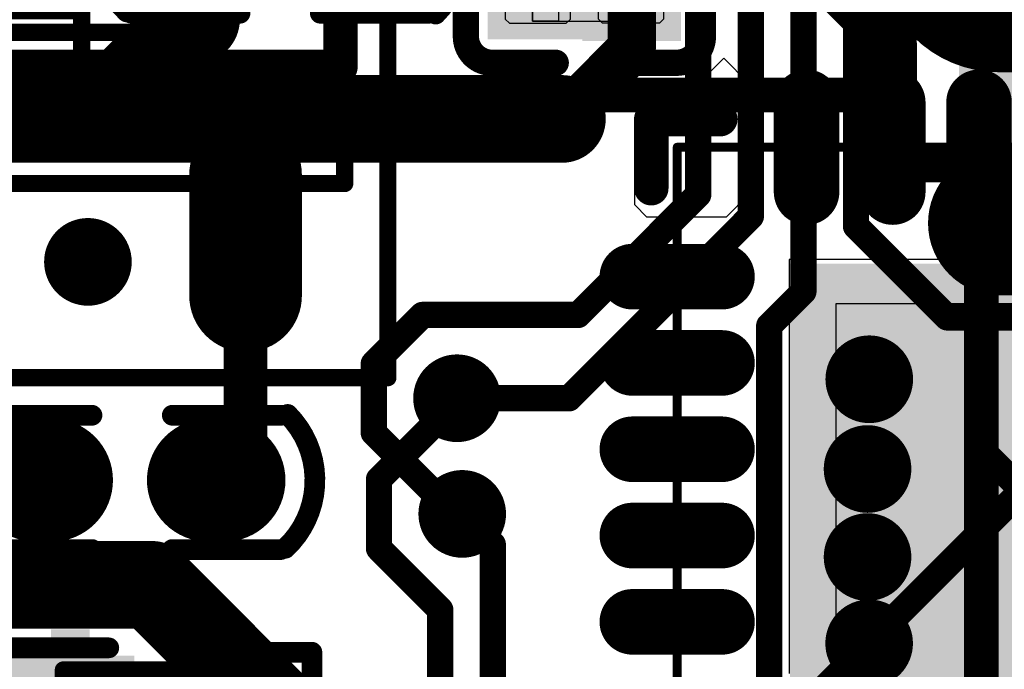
# Model space of a CAD drawing. Header units: millimetres. Extents: x 193.1 to 221.5, y 88 to 119.5.
# Tile 12 of 36: x 201.5 to 207.2, y 102.2 to 105.9. Entities that reach past the tile are written whole.
import ezdxf

# ---------------------------------------------------------------- set-up
doc = ezdxf.new("R2010")
doc.units = ezdxf.units.MM
for name, color, linetype in [('BottomLayer', 5, 'Continuous'), ('BottomOverlay', 54, 'Continuous'), ('BottomPaste', 16, 'Continuous'), ('BottomSolder', 6, 'Continuous'), ('Mechanical13', 56, 'Continuous'), ('Mechanical15', 56, 'Continuous'), ('Mechanical4', 56, 'Continuous'), ('Mechanical5', 56, 'Continuous'), ('MultiLayer', 9, 'Continuous'), ('TopLayer', 1, 'Continuous'), ('TopOverlay', 2, 'Continuous'), ('TopPaste', 8, 'Continuous'), ('TopSolder', 216, 'Continuous'), ('ViaHoleLayer', 16, 'Continuous')]:
    doc.layers.add(name, color=color, linetype=linetype)

# ---------------------------------------------------------------- blocks, each defined once
blk = doc.blocks.new('TF_1_6')
at = {"layer": 'TopLayer'}
for points, const_width in [([(-8.319, -6.6706), (-7.049, -6.6706)], 0.635), ([(-7.2408, -8.2465), (-7.0408, -8.2465)], 1.2)]:
    blk.add_lwpolyline(points, dxfattribs=dict(at, const_width=const_width))
for points, const_width in [([(-7.2077, -6.6706, 1), (-6.8902, -6.6706, 1)], 0.3175), ([(-7.5408, -8.2465, 1), (-6.9408, -8.2465, 1)], 0.6), ([(-7.3408, -8.2465, 1), (-6.7408, -8.2465, 1)], 0.6)]:
    blk.add_lwpolyline(points, format="xyb", close=True, dxfattribs=dict(at, const_width=const_width))
for points in [[(-6.7315, -4.7881), (-6.7315, -4.1531), (-8.6365, -4.7881), (-8.6365, -4.1531)], [(-6.7315, -5.8881), (-6.7315, -5.2531), (-8.6365, -5.8881), (-8.6365, -5.2531)]]:
    blk.add_solid(points, dxfattribs=at)
at = {"layer": 'TopOverlay', "const_width": 0.2}
for points in [[(-6.9388, 5.7946), (-6.9388, -6.9054)], [(-6.8372, -7.007), (-6.9388, -6.9054)], [(-6.38, -7.007), (-6.8372, -7.007)], [(-6.3292, -7.0578), (-6.38, -7.007)], [(-6.3292, -7.0578), (-6.3292, -7.383)], [(-6.2988, -7.4134), (-6.3292, -7.383)], [(5.7104, -7.4134), (-6.2988, -7.4134)]]:
    blk.add_lwpolyline(points, dxfattribs=at)
at = {"layer": 'TopOverlay', "const_width": 0.1}
for points in [[(-6.9888, -6.9054, 1), (-6.8888, -6.9054, 1)], [(-6.9888, -6.9054, 1), (-6.8888, -6.9054, 1)], [(-6.8872, -7.007, 1), (-6.7872, -7.007, 1)], [(-6.8872, -7.007, 1), (-6.7872, -7.007, 1)], [(-6.43, -7.007, 1), (-6.33, -7.007, 1)], [(-6.43, -7.007, 1), (-6.33, -7.007, 1)], [(-6.3792, -7.0578, 1), (-6.2792, -7.0578, 1)], [(-6.3792, -7.0578, 1), (-6.2792, -7.0578, 1)], [(-6.3792, -7.383, 1), (-6.2792, -7.383, 1)], [(-6.3792, -7.383, 1), (-6.2792, -7.383, 1)], [(-6.3488, -7.4134, 1), (-6.2488, -7.4134, 1)], [(-6.3488, -7.4134, 1), (-6.2488, -7.4134, 1)]]:
    blk.add_lwpolyline(points, format="xyb", close=True, dxfattribs=at)
at = {"layer": 'TopPaste'}
for points, const_width in [([(-8.319, -6.6706), (-7.049, -6.6706)], 0.635), ([(-7.2408, -8.2465), (-7.0408, -8.2465)], 1.2)]:
    blk.add_lwpolyline(points, dxfattribs=dict(at, const_width=const_width))
for points, const_width in [([(-7.2077, -6.6706, 1), (-6.8902, -6.6706, 1)], 0.3175), ([(-7.5408, -8.2465, 1), (-6.9408, -8.2465, 1)], 0.6), ([(-7.3408, -8.2465, 1), (-6.7408, -8.2465, 1)], 0.6)]:
    blk.add_lwpolyline(points, format="xyb", close=True, dxfattribs=dict(at, const_width=const_width))
for points in [[(-6.7315, -4.7881), (-6.7315, -4.1531), (-8.6365, -4.7881), (-8.6365, -4.1531)], [(-6.7315, -5.8881), (-6.7315, -5.2531), (-8.6365, -5.8881), (-8.6365, -5.2531)]]:
    blk.add_solid(points, dxfattribs=at)
at = {"layer": 'TopSolder'}
for points, const_width in [([(-8.319, -6.6706), (-7.049, -6.6706)], 0.8382), ([(-7.2408, -8.2465), (-7.0408, -8.2465)], 1.4032)]:
    blk.add_lwpolyline(points, dxfattribs=dict(at, const_width=const_width))
for points, const_width in [([(-7.2585, -6.6706, 1), (-6.8394, -6.6706, 1)], 0.4191), ([(-7.5916, -8.2465, 1), (-6.89, -8.2465, 1)], 0.7016), ([(-7.3916, -8.2465, 1), (-6.69, -8.2465, 1)], 0.7016)]:
    blk.add_lwpolyline(points, format="xyb", close=True, dxfattribs=dict(at, const_width=const_width))
for points in [[(-6.6299, -4.8897), (-6.6299, -4.0515), (-8.7381, -4.8897), (-8.7381, -4.0515)], [(-6.6299, -5.9897), (-6.6299, -5.1515), (-8.7381, -5.9897), (-8.7381, -5.1515)]]:
    blk.add_solid(points, dxfattribs=at)
blk = doc.blocks.new('C0402_27')
at = {"layer": 'TopLayer'}
for points in [[(-0.2133, 0.8501), (-0.2133, 0.2501), (0.2966, 0.8501), (0.2966, 0.2501)], [(-0.2133, -0.1499), (-0.2133, -0.7499), (0.2966, -0.1499), (0.2966, -0.7499)]]:
    blk.add_solid(points, dxfattribs=at)
at = {"layer": 'TopOverlay', "const_width": 0.12}
for points in [[(-0.3523, 0.9516, -0.424007), (0.4227, 0.9645)], [(0.4102, -0.826, -0.424007), (-0.3647, -0.8389)]]:
    blk.add_lwpolyline(points, format="xyb", dxfattribs=at)
for points in [[(-0.3599, 0.9255), (-0.3599, 0.2955)], [(0.4179, 0.9255), (0.4179, 0.2955)], [(-0.3599, -0.1699), (-0.3599, -0.7999)], [(0.4179, -0.1699), (0.4179, -0.7999)]]:
    blk.add_lwpolyline(points, dxfattribs=at)
at = {"layer": 'TopOverlay', "const_width": 0.06}
for points in [[(-0.3899, 0.9255, 1), (-0.3299, 0.9255, 1)], [(-0.3823, 0.9516, 1), (-0.3223, 0.9516, 1)], [(0.3879, 0.9255, 1), (0.4479, 0.9255, 1)], [(0.3927, 0.9645, 1), (0.4527, 0.9645, 1)], [(-0.3899, 0.2955, 1), (-0.3299, 0.2955, 1)], [(0.3879, 0.2955, 1), (0.4479, 0.2955, 1)], [(-0.3899, -0.1699, 1), (-0.3299, -0.1699, 1)], [(0.3879, -0.1699, 1), (0.4479, -0.1699, 1)], [(-0.3899, -0.7999, 1), (-0.3299, -0.7999, 1)], [(0.3879, -0.7999, 1), (0.4479, -0.7999, 1)], [(-0.3947, -0.8389, 1), (-0.3347, -0.8389, 1)], [(0.3802, -0.826, 1), (0.4402, -0.826, 1)]]:
    blk.add_lwpolyline(points, format="xyb", close=True, dxfattribs=at)
at = {"layer": 'TopPaste'}
for points in [[(-0.2133, 0.8501), (-0.2133, 0.2501), (0.2966, 0.8501), (0.2966, 0.2501)], [(-0.2133, -0.1499), (-0.2133, -0.7499), (0.2966, -0.1499), (0.2966, -0.7499)]]:
    blk.add_solid(points, dxfattribs=at)
at = {"layer": 'TopSolder'}
for points in [[(-0.3149, 0.9517), (-0.3149, 0.1485), (0.3982, 0.9517), (0.3982, 0.1485)], [(-0.3149, -0.0483), (-0.3149, -0.8515), (0.3982, -0.0483), (0.3982, -0.8515)]]:
    blk.add_solid(points, dxfattribs=at)
blk = doc.blocks.new('C0201_B_32')
at = {"layer": 'BottomLayer'}
for points in [[(0.0862, -0.1444), (0.4546, -0.1444), (0.0862, 0.1796), (0.4546, 0.1796)], [(-0.4623, -0.1348), (-0.0938, -0.1348), (-0.4623, 0.17), (-0.0938, 0.17)]]:
    blk.add_solid(points, dxfattribs=at)
at = {"layer": 'BottomOverlay', "const_width": 0.1524}
for points in [[(-0.6909, 0.2558, -0.414214), (-0.5385, 0.4082)], [(0.5308, 0.4082, -0.414214), (0.6832, 0.2558)], [(-0.5385, -0.373, -0.414214), (-0.6909, -0.2206)], [(0.6832, -0.2206, -0.414214), (0.5308, -0.373)]]:
    blk.add_lwpolyline(points, format="xyb", dxfattribs=at)
for points in [[(-0.5385, 0.4082), (-0.17, 0.4082)], [(0.1624, 0.4082), (0.5308, 0.4082)], [(-0.6909, -0.2206), (-0.6909, 0.2558)], [(0.6832, -0.2206), (0.6832, 0.2558)], [(-0.5385, -0.373), (-0.17, -0.373)], [(0.1624, -0.373), (0.5308, -0.373)]]:
    blk.add_lwpolyline(points, dxfattribs=at)
at = {"layer": 'BottomOverlay', "const_width": 0.0762}
for points in [[(-0.5766, 0.4082, 1), (-0.5004, 0.4082, 1)], [(-0.5766, 0.4082, 1), (-0.5004, 0.4082, 1)], [(-0.2081, 0.4082, 1), (-0.1319, 0.4082, 1)], [(0.1243, 0.4082, 1), (0.2005, 0.4082, 1)], [(0.4927, 0.4082, 1), (0.5689, 0.4082, 1)], [(0.4927, 0.4082, 1), (0.5689, 0.4082, 1)], [(-0.729, 0.2558, 1), (-0.6528, 0.2558, 1)], [(-0.729, 0.2558, 1), (-0.6528, 0.2558, 1)], [(0.6451, 0.2558, 1), (0.7213, 0.2558, 1)], [(0.6451, 0.2558, 1), (0.7213, 0.2558, 1)], [(-0.729, -0.2206, 1), (-0.6528, -0.2206, 1)], [(-0.729, -0.2206, 1), (-0.6528, -0.2206, 1)], [(0.6451, -0.2206, 1), (0.7213, -0.2206, 1)], [(0.6451, -0.2206, 1), (0.7213, -0.2206, 1)], [(-0.5766, -0.373, 1), (-0.5004, -0.373, 1)], [(-0.5766, -0.373, 1), (-0.5004, -0.373, 1)], [(-0.2081, -0.373, 1), (-0.1319, -0.373, 1)], [(0.1243, -0.373, 1), (0.2005, -0.373, 1)], [(0.4927, -0.373, 1), (0.5689, -0.373, 1)], [(0.4927, -0.373, 1), (0.5689, -0.373, 1)]]:
    blk.add_lwpolyline(points, format="xyb", close=True, dxfattribs=at)
at = {"layer": 'BottomPaste'}
for p, q in [((-0.4383, 0.1796), (-0.4623, 0.1556)), ((-0.1088, 0.1796), (-0.4383, 0.1796)), ((-0.0848, 0.1556), (-0.1088, 0.1796)), ((0.0772, 0.1556), (0.1012, 0.1796)), ((0.1012, 0.1796), (0.4306, 0.1796)), ((0.4306, 0.1796), (0.4546, 0.1556)), ((-0.4623, 0.1556), (-0.4623, -0.1204)), ((-0.0848, -0.1204), (-0.0848, 0.1556)), ((0.0772, -0.1204), (0.0772, 0.1556)), ((0.4546, 0.1556), (0.4546, -0.1204)), ((-0.4623, -0.1204), (-0.4383, -0.1444)), ((-0.4383, -0.1444), (-0.1088, -0.1444)), ((-0.1088, -0.1444), (-0.0848, -0.1204)), ((0.1012, -0.1444), (0.0772, -0.1204)), ((0.4306, -0.1444), (0.1012, -0.1444)), ((0.4546, -0.1204), (0.4306, -0.1444))]:
    blk.add_line(p, q, dxfattribs=at)
for points in [[(0.0862, -0.1444), (0.4546, -0.1444), (0.0862, 0.1796), (0.4546, 0.1796)], [(-0.4623, -0.1348), (-0.0938, -0.1348), (-0.4623, 0.17), (-0.0938, 0.17)]]:
    blk.add_solid(points, dxfattribs=at)
at = {"layer": 'BottomSolder'}
for points in [[(-0.5639, -0.2364), (0.0078, -0.2364), (-0.5639, 0.2716), (0.0078, 0.2716)], [(-0.0154, -0.246), (0.5562, -0.246), (-0.0154, 0.2812), (0.5562, 0.2812)]]:
    blk.add_solid(points, dxfattribs=at)
at = {"layer": 'Mechanical4'}
for p, q in [((0.2962, 0.1676), (-0.3038, 0.1676)), ((-0.3038, 0.1676), (-0.3038, -0.1324)), ((0.2962, -0.1324), (0.2962, 0.1676)), ((-0.3038, -0.1324), (0.2962, -0.1324))]:
    blk.add_line(p, q, dxfattribs=at)
at = {"layer": 'Mechanical5'}
for p, q in [((-0.3038, -0.1324), (-0.3038, 0.1676)), ((-0.3038, 0.1676), (-0.1538, 0.1676)), ((-0.1538, 0.1676), (-0.1538, -0.1324)), ((0.2962, 0.1676), (0.1462, 0.1676)), ((0.1462, 0.1676), (0.1462, -0.1324)), ((0.2962, -0.1324), (0.2962, 0.1676)), ((-0.1538, -0.1324), (-0.3038, -0.1324)), ((0.1462, -0.1324), (0.2962, -0.1324))]:
    blk.add_line(p, q, dxfattribs=at)
blk = doc.blocks.new('TPS61040_B_36')
at = {"layer": 'BottomLayer', "const_width": 0.45}
blk.add_lwpolyline([(1.5758, 0.9627), (0.8758, 0.9627)], dxfattribs=at)
at = {"layer": 'BottomLayer', "const_width": 0.225}
for points in [[(0.7633, 0.9627, 1), (0.9883, 0.9627, 1)], [(1.4633, 0.9627, 1), (1.6883, 0.9627, 1)]]:
    blk.add_lwpolyline(points, format="xyb", close=True, dxfattribs=at)
at = {"layer": 'BottomOverlay', "const_width": 0.2}
for points in [[(0.2508, 1.5127), (-0.1492, 1.5127)], [(0.2508, -1.4873), (0.2508, 1.5127)]]:
    blk.add_lwpolyline(points, dxfattribs=at)
at = {"layer": 'BottomOverlay', "const_width": 0.1}
blk.add_lwpolyline([(0.2008, 1.5127, 1), (0.3008, 1.5127, 1)], format="xyb", close=True, dxfattribs=at)
blk.add_lwpolyline([(0.2008, 1.5127, 1), (0.3008, 1.5127, 1)], format="xyb", close=True, dxfattribs=at)
at = {"layer": 'BottomPaste', "const_width": 0.45}
blk.add_lwpolyline([(1.5758, 0.9627), (0.8758, 0.9627)], dxfattribs=at)
at = {"layer": 'BottomPaste', "const_width": 0.225}
for points in [[(0.7633, 0.9627, 1), (0.9883, 0.9627, 1)], [(1.4633, 0.9627, 1), (1.6883, 0.9627, 1)]]:
    blk.add_lwpolyline(points, format="xyb", close=True, dxfattribs=at)
at = {"layer": 'BottomSolder', "const_width": 0.6532}
blk.add_lwpolyline([(1.5758, 0.9627), (0.8758, 0.9627)], dxfattribs=at)
at = {"layer": 'BottomSolder', "const_width": 0.3266}
for points in [[(0.7125, 0.9627, 1), (1.0391, 0.9627, 1)], [(1.4125, 0.9627, 1), (1.7391, 0.9627, 1)]]:
    blk.add_lwpolyline(points, format="xyb", close=True, dxfattribs=at)
at = {"layer": 'Mechanical13', "const_width": 0.1}
for points in [[(0.9258, 1.5377), (-0.8242, 1.5377)], [(0.9258, -1.5123), (0.9258, 1.5377)]]:
    blk.add_lwpolyline(points, dxfattribs=at)
at = {"layer": 'Mechanical13', "const_width": 0.05}
blk.add_lwpolyline([(0.9008, 1.5377, 1), (0.9508, 1.5377, 1)], format="xyb", close=True, dxfattribs=at)
blk.add_lwpolyline([(0.9008, 1.5377, 1), (0.9508, 1.5377, 1)], format="xyb", close=True, dxfattribs=at)
at = {"layer": 'Mechanical15', "const_width": 0.1}
for points in [[(2.0508, 1.7877), (-1.9492, 1.7877)], [(2.0508, -1.7623), (2.0508, 1.7877)], [(0.0508, -0.4873), (0.0508, 0.5127)], [(0.5508, 0.0127), (-0.4492, 0.0127)]]:
    blk.add_lwpolyline(points, dxfattribs=at)
at = {"layer": 'Mechanical15', "const_width": 0.05}
for points in [[(2.0258, 1.7877, 1), (2.0758, 1.7877, 1)], [(2.0258, 1.7877, 1), (2.0758, 1.7877, 1)], [(0.0258, 0.5127, 1), (0.0758, 0.5127, 1)], [(0.5258, 0.0127, 1), (0.5758, 0.0127, 1)]]:
    blk.add_lwpolyline(points, format="xyb", close=True, dxfattribs=at)
blk = doc.blocks.new('QFN_24_MPU_6050_B_52')
at = {"layer": 'BottomLayer', "const_width": 0.28}
for points in [[(-0.6049, 2.2194), (-0.6049, 1.6994)], [(-0.1048, 2.2194), (-0.1048, 1.6994)], [(0.3951, 2.2194), (0.3951, 1.6994)], [(0.8952, 2.2194), (0.8952, 1.6994)], [(1.3951, 2.2194), (1.3951, 1.6994)], [(2.4051, 1.2093), (1.8851, 1.2093)], [(2.4051, 0.7094), (1.8851, 0.7094)], [(2.4051, 0.2093), (1.8851, 0.2093)]]:
    blk.add_lwpolyline(points, dxfattribs=at)
at = {"layer": 'BottomLayer', "const_width": 0.14}
for points in [[(-0.6749, 2.2194, 1), (-0.5349, 2.2194, 1)], [(-0.1748, 2.2194, 1), (-0.0348, 2.2194, 1)], [(0.3251, 2.2194, 1), (0.4651, 2.2194, 1)], [(0.8252, 2.2194, 1), (0.9652, 2.2194, 1)], [(1.3251, 2.2194, 1), (1.4651, 2.2194, 1)], [(-0.6749, 1.6994, 1), (-0.5349, 1.6994, 1)], [(-0.1748, 1.6994, 1), (-0.0348, 1.6994, 1)], [(0.3251, 1.6994, 1), (0.4651, 1.6994, 1)], [(0.8252, 1.6994, 1), (0.9652, 1.6994, 1)], [(1.3251, 1.6994, 1), (1.4651, 1.6994, 1)], [(1.8151, 1.2093, 1), (1.9551, 1.2093, 1)], [(2.3351, 1.2093, 1), (2.4751, 1.2093, 1)], [(1.8151, 0.7094, 1), (1.9551, 0.7094, 1)], [(2.3351, 0.7094, 1), (2.4751, 0.7094, 1)], [(1.8151, 0.2093, 1), (1.9551, 0.2093, 1)], [(2.3351, 0.2093, 1), (2.4751, 0.2093, 1)]]:
    blk.add_lwpolyline(points, format="xyb", close=True, dxfattribs=at)
at = {"layer": 'BottomLayer'}
blk.add_solid([(-0.9854, -1.1836), (1.3006, -1.1836), (-0.9854, 1.1024), (1.3006, 1.1024)], dxfattribs=at)
at = {"layer": 'BottomOverlay', "const_width": 0.2}
for points in [[(1.9076, 2.1095), (2.3077, 2.1095)], [(2.3077, 2.1095), (2.3077, 1.7094)]]:
    blk.add_lwpolyline(points, dxfattribs=at)
at = {"layer": 'BottomOverlay', "const_width": 0.1}
for points in [[(1.8576, 2.1095, 1), (1.9576, 2.1095, 1)], [(2.2577, 2.1095, 1), (2.3577, 2.1095, 1)], [(2.2577, 2.1095, 1), (2.3577, 2.1095, 1)], [(2.2577, 1.7094, 1), (2.3577, 1.7094, 1)]]:
    blk.add_lwpolyline(points, format="xyb", close=True, dxfattribs=at)
at = {"layer": 'BottomPaste'}
for p, q in [((-0.6629, 2.3594), (-0.7449, 2.2774)), ((-0.5469, 2.3594), (-0.6629, 2.3594)), ((-0.4649, 2.2774), (-0.5469, 2.3594)), ((-0.1628, 2.3594), (-0.2448, 2.2774)), ((-0.0468, 2.3594), (-0.1628, 2.3594)), ((0.0352, 2.2774), (-0.0468, 2.3594)), ((0.3371, 2.3594), (0.2551, 2.2774)), ((0.4531, 2.3594), (0.3371, 2.3594)), ((0.5351, 2.2774), (0.4531, 2.3594)), ((0.8372, 2.3594), (0.7552, 2.2774)), ((0.9532, 2.3594), (0.8372, 2.3594)), ((1.0352, 2.2774), (0.9532, 2.3594)), ((1.3371, 2.3594), (1.2551, 2.2774)), ((1.4531, 2.3594), (1.3371, 2.3594)), ((1.5351, 2.2774), (1.4531, 2.3594)), ((-0.7449, 2.2774), (-0.7449, 2.2194)), ((-0.4649, 2.2194), (-0.4649, 2.2774)), ((-0.2448, 2.2774), (-0.2448, 2.2194)), ((0.0352, 2.2194), (0.0352, 2.2774)), ((0.2551, 2.2774), (0.2551, 2.2194)), ((0.5351, 2.2194), (0.5351, 2.2774)), ((0.7552, 2.2774), (0.7552, 2.2194)), ((1.0352, 2.2194), (1.0352, 2.2774)), ((1.2551, 2.2774), (1.2551, 2.2194)), ((1.5351, 2.2194), (1.5351, 2.2774)), ((-0.7449, 2.2194), (-0.7449, 1.6994)), ((-0.7449, 2.2194), (-0.7449, 2.2194)), ((-0.4649, 1.6994), (-0.4649, 2.2194)), ((-0.2448, 2.2194), (-0.2448, 1.6994)), ((-0.2448, 2.2194), (-0.2448, 2.2194)), ((0.0352, 1.6994), (0.0352, 2.2194)), ((0.2551, 2.2194), (0.2551, 1.6994)), ((0.2551, 2.2194), (0.2551, 2.2194)), ((0.5351, 1.6994), (0.5351, 2.2194)), ((0.7552, 2.2194), (0.7552, 1.6994)), ((0.7552, 2.2194), (0.7552, 2.2194)), ((1.0352, 1.6994), (1.0352, 2.2194)), ((1.2551, 2.2194), (1.2551, 1.6994)), ((1.2551, 2.2194), (1.2551, 2.2194)), ((1.5351, 1.6994), (1.5351, 2.2194)), ((-0.7449, 1.6994), (-0.7449, 1.6414)), ((-0.4649, 1.6414), (-0.4649, 1.6994)), ((-0.4649, 1.6994), (-0.4649, 1.6994)), ((-0.2448, 1.6994), (-0.2448, 1.6414)), ((0.0352, 1.6414), (0.0352, 1.6994)), ((0.0352, 1.6994), (0.0352, 1.6994)), ((0.2551, 1.6994), (0.2551, 1.6414)), ((0.5351, 1.6414), (0.5351, 1.6994)), ((0.5351, 1.6994), (0.5351, 1.6994)), ((0.7552, 1.6994), (0.7552, 1.6414)), ((1.0352, 1.6414), (1.0352, 1.6994)), ((1.0352, 1.6994), (1.0352, 1.6994)), ((1.2551, 1.6994), (1.2551, 1.6414)), ((1.5351, 1.6414), (1.5351, 1.6994)), ((1.5351, 1.6994), (1.5351, 1.6994)), ((-0.7449, 1.6414), (-0.6629, 1.5594)), ((-0.5469, 1.5594), (-0.4649, 1.6414)), ((-0.2448, 1.6414), (-0.1628, 1.5594)), ((-0.0468, 1.5594), (0.0352, 1.6414)), ((0.2551, 1.6414), (0.3371, 1.5594)), ((0.4531, 1.5594), (0.5351, 1.6414)), ((0.7552, 1.6414), (0.8372, 1.5594)), ((0.9532, 1.5594), (1.0352, 1.6414)), ((1.2551, 1.6414), (1.3371, 1.5594)), ((1.4531, 1.5594), (1.5351, 1.6414)), ((-0.6629, 1.5594), (-0.5469, 1.5594)), ((-0.1628, 1.5594), (-0.0468, 1.5594)), ((0.3371, 1.5594), (0.4531, 1.5594)), ((0.8372, 1.5594), (0.9532, 1.5594)), ((1.3371, 1.5594), (1.4531, 1.5594)), ((1.8271, 1.3493), (1.7451, 1.2673)), ((1.8851, 1.3493), (1.8271, 1.3493)), ((2.4051, 1.3493), (1.8851, 1.3493)), ((2.4631, 1.3493), (2.4051, 1.3493)), ((2.4051, 1.3493), (2.4051, 1.3493)), ((2.5451, 1.2673), (2.4631, 1.3493)), ((1.7451, 1.2673), (1.7451, 1.1513)), ((2.5451, 1.1513), (2.5451, 1.2673)), ((1.7451, 1.1513), (1.8271, 1.0693)), ((2.4631, 1.0693), (2.5451, 1.1513)), ((1.2376, 1.0394), (-0.9224, 1.0394)), ((1.2376, -1.1206), (1.2376, 1.0394)), ((1.8271, 1.0693), (1.8851, 1.0693)), ((1.8851, 1.0693), (1.8851, 1.0693)), ((1.8851, 1.0693), (2.4051, 1.0693)), ((2.4051, 1.0693), (2.4631, 1.0693)), ((1.8271, 0.8494), (1.7451, 0.7674)), ((1.8851, 0.8494), (1.8271, 0.8494)), ((2.4051, 0.8494), (1.8851, 0.8494)), ((2.4631, 0.8494), (2.4051, 0.8494)), ((2.4051, 0.8494), (2.4051, 0.8494)), ((2.5451, 0.7674), (2.4631, 0.8494)), ((1.7451, 0.7674), (1.7451, 0.6514)), ((2.5451, 0.6514), (2.5451, 0.7674)), ((1.7451, 0.6514), (1.8271, 0.5694)), ((2.4631, 0.5694), (2.5451, 0.6514)), ((1.8271, 0.5694), (1.8851, 0.5694)), ((1.8851, 0.5694), (1.8851, 0.5694)), ((1.8851, 0.5694), (2.4051, 0.5694)), ((2.4051, 0.5694), (2.4631, 0.5694)), ((1.8271, 0.3493), (1.7451, 0.2673)), ((1.8851, 0.3493), (1.8271, 0.3493)), ((2.4051, 0.3493), (1.8851, 0.3493)), ((2.4631, 0.3493), (2.4051, 0.3493)), ((2.4051, 0.3493), (2.4051, 0.3493)), ((2.5451, 0.2673), (2.4631, 0.3493)), ((1.7451, 0.2673), (1.7451, 0.1513)), ((2.5451, 0.1513), (2.5451, 0.2673)), ((1.7451, 0.1513), (1.8271, 0.0693)), ((2.4631, 0.0693), (2.5451, 0.1513)), ((1.8271, 0.0693), (1.8851, 0.0693)), ((1.8851, 0.0693), (1.8851, 0.0693)), ((1.8851, 0.0693), (2.4051, 0.0693)), ((2.4051, 0.0693), (2.4631, 0.0693))]:
    blk.add_line(p, q, dxfattribs=at)
at = {"layer": 'BottomSolder', "const_width": 0.38}
for points in [[(-0.6049, 2.2194), (-0.6049, 1.6994)], [(-0.1048, 2.2194), (-0.1048, 1.6994)], [(0.3951, 2.2194), (0.3951, 1.6994)], [(0.8952, 2.2194), (0.8952, 1.6994)], [(1.3951, 2.2194), (1.3951, 1.6994)], [(2.4051, 1.2093), (1.8851, 1.2093)], [(2.4051, 0.7094), (1.8851, 0.7094)], [(2.4051, 0.2093), (1.8851, 0.2093)]]:
    blk.add_lwpolyline(points, dxfattribs=at)
at = {"layer": 'BottomSolder', "const_width": 0.19}
for points in [[(-0.6999, 2.2194, 1), (-0.5099, 2.2194, 1)], [(-0.1998, 2.2194, 1), (-0.0098, 2.2194, 1)], [(0.3001, 2.2194, 1), (0.4901, 2.2194, 1)], [(0.8002, 2.2194, 1), (0.9902, 2.2194, 1)], [(1.3001, 2.2194, 1), (1.4901, 2.2194, 1)], [(-0.6999, 1.6994, 1), (-0.5099, 1.6994, 1)], [(-0.1998, 1.6994, 1), (-0.0098, 1.6994, 1)], [(0.3001, 1.6994, 1), (0.4901, 1.6994, 1)], [(0.8002, 1.6994, 1), (0.9902, 1.6994, 1)], [(1.3001, 1.6994, 1), (1.4901, 1.6994, 1)], [(1.7901, 1.2093, 1), (1.9801, 1.2093, 1)], [(2.3101, 1.2093, 1), (2.5001, 1.2093, 1)], [(1.7901, 0.7094, 1), (1.9801, 0.7094, 1)], [(2.3101, 0.7094, 1), (2.5001, 0.7094, 1)], [(1.7901, 0.2093, 1), (1.9801, 0.2093, 1)], [(2.3101, 0.2093, 1), (2.5001, 0.2093, 1)]]:
    blk.add_lwpolyline(points, format="xyb", close=True, dxfattribs=at)
at = {"layer": 'BottomSolder'}
blk.add_solid([(-1.0354, -1.2336), (1.3506, -1.2336), (-1.0354, 1.1524), (1.3506, 1.1524)], dxfattribs=at)
at = {"layer": 'Mechanical15'}
for p, q in [((-0.4799, 1.9594), (-0.7299, 1.9594)), ((-0.7299, 1.9594), (-0.7299, 1.5594)), ((-0.4799, 1.5594), (-0.4799, 1.9594)), ((0.0202, 1.9594), (-0.2298, 1.9594)), ((-0.2298, 1.9594), (-0.2298, 1.5594)), ((0.0202, 1.5594), (0.0202, 1.9594)), ((0.5201, 1.9594), (0.2701, 1.9594)), ((0.2701, 1.9594), (0.2701, 1.5594)), ((0.5201, 1.5594), (0.5201, 1.9594)), ((1.0202, 1.9594), (0.7702, 1.9594)), ((0.7702, 1.9594), (0.7702, 1.5594)), ((1.0202, 1.5594), (1.0202, 1.9594)), ((1.5201, 1.9594), (1.2701, 1.9594)), ((1.2701, 1.9594), (1.2701, 1.5594)), ((1.5201, 1.5594), (1.5201, 1.9594)), ((-0.7299, 1.5594), (-0.4799, 1.5594)), ((-0.2298, 1.5594), (0.0202, 1.5594)), ((0.2701, 1.5594), (0.5201, 1.5594)), ((0.7702, 1.5594), (1.0202, 1.5594)), ((1.2701, 1.5594), (1.5201, 1.5594)), ((2.1451, 1.3343), (1.7451, 1.3343)), ((1.7451, 1.3343), (1.7451, 1.0843)), ((2.1451, 1.0843), (2.1451, 1.3343)), ((1.4951, 1.3094), (-0.9049, 1.3094)), ((1.4951, -1.3906), (1.4951, 1.3094)), ((1.7451, 1.0843), (2.1451, 1.0843)), ((2.1451, 0.8344), (1.7451, 0.8344)), ((1.7451, 0.8344), (1.7451, 0.5844)), ((2.1451, 0.5844), (2.1451, 0.8344)), ((1.7451, 0.5844), (2.1451, 0.5844)), ((2.1451, 0.3343), (1.7451, 0.3343)), ((1.7451, 0.3343), (1.7451, 0.0843)), ((2.1451, 0.0843), (2.1451, 0.3343)), ((1.7451, 0.0843), (2.1451, 0.0843))]:
    blk.add_line(p, q, dxfattribs=at)
at = {"layer": 'Mechanical15', "const_width": 0.0508}
for points in [[(-1.855, 1.9594), (2.145, 1.9594)], [(2.145, 1.9594), (2.145, -2.0406)]]:
    blk.add_lwpolyline(points, dxfattribs=at)
at = {"layer": 'Mechanical15', "const_width": 0.0254}
blk.add_lwpolyline([(2.1323, 1.9594, 1), (2.1577, 1.9594, 1)], format="xyb", close=True, dxfattribs=at)
blk.add_lwpolyline([(2.1323, 1.9594, 1), (2.1577, 1.9594, 1)], format="xyb", close=True, dxfattribs=at)
blk = doc.blocks.new('C0402_B_66')
at = {"layer": 'BottomLayer', "const_width": 0.51}
for points in [[(0.0417, 0.4949), (0.0417, 0.4049)], [(0.0417, -0.5051), (0.0417, -0.5951)]]:
    blk.add_lwpolyline(points, dxfattribs=at)
at = {"layer": 'BottomLayer', "const_width": 0.255}
for points in [[(-0.0858, 0.4949, 1), (0.1692, 0.4949, 1)], [(-0.0858, 0.4049, 1), (0.1692, 0.4049, 1)], [(-0.0858, -0.5051, 1), (0.1692, -0.5051, 1)], [(-0.0858, -0.5951, 1), (0.1692, -0.5951, 1)]]:
    blk.add_lwpolyline(points, format="xyb", close=True, dxfattribs=at)
at = {"layer": 'BottomOverlay', "const_width": 0.12}
for points in [[(-0.3647, 0.8389, -0.424007), (0.4102, 0.826)], [(0.4227, -0.9645, -0.424007), (-0.3523, -0.9516)]]:
    blk.add_lwpolyline(points, format="xyb", dxfattribs=at)
at = {"layer": 'BottomOverlay', "const_width": 0.06}
for points in [[(-0.3947, 0.8389, 1), (-0.3347, 0.8389, 1)], [(-0.3899, 0.7999, 1), (-0.3299, 0.7999, 1)], [(0.3802, 0.826, 1), (0.4402, 0.826, 1)], [(0.3879, 0.7999, 1), (0.4479, 0.7999, 1)], [(-0.3899, 0.1699, 1), (-0.3299, 0.1699, 1)], [(0.3879, 0.1699, 1), (0.4479, 0.1699, 1)], [(-0.3899, -0.2955, 1), (-0.3299, -0.2955, 1)], [(0.3879, -0.2955, 1), (0.4479, -0.2955, 1)], [(-0.3899, -0.9255, 1), (-0.3299, -0.9255, 1)], [(-0.3823, -0.9516, 1), (-0.3223, -0.9516, 1)], [(0.3879, -0.9255, 1), (0.4479, -0.9255, 1)], [(0.3927, -0.9645, 1), (0.4527, -0.9645, 1)]]:
    blk.add_lwpolyline(points, format="xyb", close=True, dxfattribs=at)
at = {"layer": 'BottomOverlay', "const_width": 0.12}
for points in [[(-0.3599, 0.7999), (-0.3599, 0.1699)], [(0.4179, 0.7999), (0.4179, 0.1699)], [(-0.3599, -0.2955), (-0.3599, -0.9255)], [(0.4179, -0.2955), (0.4179, -0.9255)]]:
    blk.add_lwpolyline(points, dxfattribs=at)
at = {"layer": 'BottomPaste', "const_width": 0.51}
for points in [[(0.0417, 0.4949), (0.0417, 0.4049)], [(0.0417, -0.5051), (0.0417, -0.5951)]]:
    blk.add_lwpolyline(points, dxfattribs=at)
at = {"layer": 'BottomPaste', "const_width": 0.255}
for points in [[(-0.0858, 0.4949, 1), (0.1692, 0.4949, 1)], [(-0.0858, 0.4049, 1), (0.1692, 0.4049, 1)], [(-0.0858, -0.5051, 1), (0.1692, -0.5051, 1)], [(-0.0858, -0.5951, 1), (0.1692, -0.5951, 1)]]:
    blk.add_lwpolyline(points, format="xyb", close=True, dxfattribs=at)
at = {"layer": 'BottomSolder', "const_width": 0.7132}
for points in [[(0.0417, 0.4949), (0.0417, 0.4049)], [(0.0417, -0.5051), (0.0417, -0.5951)]]:
    blk.add_lwpolyline(points, dxfattribs=at)
at = {"layer": 'BottomSolder', "const_width": 0.3566}
for points in [[(-0.1366, 0.4949, 1), (0.22, 0.4949, 1)], [(-0.1366, 0.4049, 1), (0.22, 0.4049, 1)], [(-0.1366, -0.5051, 1), (0.22, -0.5051, 1)], [(-0.1366, -0.5951, 1), (0.22, -0.5951, 1)]]:
    blk.add_lwpolyline(points, format="xyb", close=True, dxfattribs=at)
blk = doc.blocks.new('R0402_B_68')
at = {"layer": 'BottomLayer', "const_width": 0.51}
blk.add_lwpolyline([(-0.0407, -0.5316), (-0.0407, -0.4416)], dxfattribs=at)
at = {"layer": 'BottomLayer', "const_width": 0.255}
for points in [[(-0.1682, -0.4416, 1), (0.0868, -0.4416, 1)], [(-0.1682, -0.5316, 1), (0.0868, -0.5316, 1)]]:
    blk.add_lwpolyline(points, format="xyb", close=True, dxfattribs=at)
at = {"layer": 'BottomLayer'}
blk.add_solid([(-0.2957, 0.8134), (-0.2957, 0.2134), (0.2143, 0.8134), (0.2143, 0.2134)], dxfattribs=at)
at = {"layer": 'BottomOverlay', "const_width": 0.12}
for points in [[(-0.4169, 0.9454), (0.3609, 0.9454)], [(-0.4169, 0.9454), (-0.4169, 0.2588)], [(0.3609, 0.9454), (0.3609, 0.2588)], [(-0.4423, -0.232), (-0.4423, -0.9186)], [(0.3355, -0.232), (0.3355, -0.9186)], [(-0.4423, -0.9186), (0.3355, -0.9186)]]:
    blk.add_lwpolyline(points, dxfattribs=at)
at = {"layer": 'BottomOverlay', "const_width": 0.06}
for points in [[(-0.4469, 0.9454, 1), (-0.3869, 0.9454, 1)], [(-0.4469, 0.9454, 1), (-0.3869, 0.9454, 1)], [(0.3309, 0.9454, 1), (0.3909, 0.9454, 1)], [(0.3309, 0.9454, 1), (0.3909, 0.9454, 1)], [(-0.4469, 0.2588, 1), (-0.3869, 0.2588, 1)], [(0.3309, 0.2588, 1), (0.3909, 0.2588, 1)], [(-0.4723, -0.232, 1), (-0.4123, -0.232, 1)], [(0.3055, -0.232, 1), (0.3655, -0.232, 1)], [(-0.4723, -0.9186, 1), (-0.4123, -0.9186, 1)], [(-0.4723, -0.9186, 1), (-0.4123, -0.9186, 1)], [(0.3055, -0.9186, 1), (0.3655, -0.9186, 1)], [(0.3055, -0.9186, 1), (0.3655, -0.9186, 1)]]:
    blk.add_lwpolyline(points, format="xyb", close=True, dxfattribs=at)
at = {"layer": 'BottomPaste', "const_width": 0.51}
blk.add_lwpolyline([(-0.0407, -0.5316), (-0.0407, -0.4416)], dxfattribs=at)
at = {"layer": 'BottomPaste', "const_width": 0.255}
for points in [[(-0.1682, -0.4416, 1), (0.0868, -0.4416, 1)], [(-0.1682, -0.5316, 1), (0.0868, -0.5316, 1)]]:
    blk.add_lwpolyline(points, format="xyb", close=True, dxfattribs=at)
at = {"layer": 'BottomPaste'}
blk.add_solid([(-0.2957, 0.8134), (-0.2957, 0.2134), (0.2143, 0.8134), (0.2143, 0.2134)], dxfattribs=at)
at = {"layer": 'BottomSolder', "const_width": 0.7132}
blk.add_lwpolyline([(-0.0407, -0.5316), (-0.0407, -0.4416)], dxfattribs=at)
at = {"layer": 'BottomSolder', "const_width": 0.3566}
for points in [[(-0.219, -0.4416, 1), (0.1376, -0.4416, 1)], [(-0.219, -0.5316, 1), (0.1376, -0.5316, 1)]]:
    blk.add_lwpolyline(points, format="xyb", close=True, dxfattribs=at)
at = {"layer": 'BottomSolder'}
blk.add_solid([(-0.3973, 0.915), (-0.3973, 0.1118), (0.3159, 0.915), (0.3159, 0.1118)], dxfattribs=at)
at = {"layer": 'Mechanical13', "const_width": 0.1}
for points in [[(-0.3041, 0.5222), (-0.3041, -0.4866)], [(-0.3041, 0.5222), (0.2327, 0.5222)], [(0.2327, 0.5222), (0.2327, -0.4866)], [(-0.3041, -0.4866), (0.2327, -0.4866)]]:
    blk.add_lwpolyline(points, dxfattribs=at)
at = {"layer": 'Mechanical13', "const_width": 0.05}
for points in [[(-0.3291, 0.5222, 1), (-0.2791, 0.5222, 1)], [(-0.3291, 0.5222, 1), (-0.2791, 0.5222, 1)], [(0.2077, 0.5222, 1), (0.2577, 0.5222, 1)], [(0.2077, 0.5222, 1), (0.2577, 0.5222, 1)], [(-0.3291, -0.4866, 1), (-0.2791, -0.4866, 1)], [(-0.3291, -0.4866, 1), (-0.2791, -0.4866, 1)], [(0.2077, -0.4866, 1), (0.2577, -0.4866, 1)], [(0.2077, -0.4866, 1), (0.2577, -0.4866, 1)]]:
    blk.add_lwpolyline(points, format="xyb", close=True, dxfattribs=at)
at = {"layer": 'Mechanical15', "const_width": 0.1}
for points in [[(-0.0398, 0.4854), (-0.0398, -0.4646)], [(-0.2923, 0.0104), (0.2109, 0.0104)]]:
    blk.add_lwpolyline(points, dxfattribs=at)
at = {"layer": 'Mechanical15', "const_width": 0.05}
for points in [[(-0.0648, 0.4854, 1), (-0.0148, 0.4854, 1)], [(-0.3173, 0.0104, 1), (-0.2673, 0.0104, 1)], [(0.1859, 0.0104, 1), (0.2359, 0.0104, 1)], [(-0.0648, -0.4646, 1), (-0.0148, -0.4646, 1)]]:
    blk.add_lwpolyline(points, format="xyb", close=True, dxfattribs=at)
blk = doc.blocks.new('R0402_69')
at = {"layer": 'Mechanical13', "const_width": 0.1}
for points in [[(0.2327, 0.4866), (-0.3041, 0.4866)], [(-0.3041, -0.5222), (-0.3041, 0.4866)], [(0.2327, -0.5222), (0.2327, 0.4866)], [(0.2327, -0.5222), (-0.3041, -0.5222)]]:
    blk.add_lwpolyline(points, dxfattribs=at)
at = {"layer": 'Mechanical13', "const_width": 0.05}
for points in [[(-0.3291, 0.4866, 1), (-0.2791, 0.4866, 1)], [(-0.3291, 0.4866, 1), (-0.2791, 0.4866, 1)], [(0.2077, 0.4866, 1), (0.2577, 0.4866, 1)], [(0.2077, 0.4866, 1), (0.2577, 0.4866, 1)], [(-0.3291, -0.5222, 1), (-0.2791, -0.5222, 1)], [(-0.3291, -0.5222, 1), (-0.2791, -0.5222, 1)], [(0.2077, -0.5222, 1), (0.2577, -0.5222, 1)], [(0.2077, -0.5222, 1), (0.2577, -0.5222, 1)]]:
    blk.add_lwpolyline(points, format="xyb", close=True, dxfattribs=at)
at = {"layer": 'Mechanical15', "const_width": 0.1}
for points in [[(-0.0398, -0.4854), (-0.0398, 0.4646)], [(0.2109, -0.0104), (-0.2923, -0.0104)]]:
    blk.add_lwpolyline(points, dxfattribs=at)
at = {"layer": 'Mechanical15', "const_width": 0.05}
for points in [[(-0.0648, 0.4646, 1), (-0.0148, 0.4646, 1)], [(-0.3173, -0.0104, 1), (-0.2673, -0.0104, 1)], [(0.1859, -0.0104, 1), (0.2359, -0.0104, 1)], [(-0.0648, -0.4854, 1), (-0.0148, -0.4854, 1)]]:
    blk.add_lwpolyline(points, format="xyb", close=True, dxfattribs=at)
at = {"layer": 'TopLayer'}
for points in [[(0.2143, 0.1866), (0.2143, 0.7866), (-0.2957, 0.1866), (-0.2957, 0.7866)], [(0.2143, -0.8134), (0.2143, -0.2134), (-0.2957, -0.8134), (-0.2957, -0.2134)]]:
    blk.add_solid(points, dxfattribs=at)
at = {"layer": 'TopOverlay', "const_width": 0.12}
for points in [[(0.3355, 0.9186), (-0.4423, 0.9186)], [(-0.4423, 0.232), (-0.4423, 0.9186)], [(0.3355, 0.232), (0.3355, 0.9186)], [(-0.4169, -0.9454), (-0.4169, -0.2588)], [(0.3609, -0.9454), (0.3609, -0.2588)], [(0.3609, -0.9454), (-0.4169, -0.9454)]]:
    blk.add_lwpolyline(points, dxfattribs=at)
at = {"layer": 'TopOverlay', "const_width": 0.06}
for points in [[(-0.4723, 0.9186, 1), (-0.4123, 0.9186, 1)], [(-0.4723, 0.9186, 1), (-0.4123, 0.9186, 1)], [(0.3055, 0.9186, 1), (0.3655, 0.9186, 1)], [(0.3055, 0.9186, 1), (0.3655, 0.9186, 1)], [(-0.4723, 0.232, 1), (-0.4123, 0.232, 1)], [(0.3055, 0.232, 1), (0.3655, 0.232, 1)], [(-0.4469, -0.2588, 1), (-0.3869, -0.2588, 1)], [(0.3309, -0.2588, 1), (0.3909, -0.2588, 1)], [(-0.4469, -0.9454, 1), (-0.3869, -0.9454, 1)], [(-0.4469, -0.9454, 1), (-0.3869, -0.9454, 1)], [(0.3309, -0.9454, 1), (0.3909, -0.9454, 1)], [(0.3309, -0.9454, 1), (0.3909, -0.9454, 1)]]:
    blk.add_lwpolyline(points, format="xyb", close=True, dxfattribs=at)
at = {"layer": 'TopPaste'}
for points in [[(0.2143, 0.1866), (0.2143, 0.7866), (-0.2957, 0.1866), (-0.2957, 0.7866)], [(0.2143, -0.8134), (0.2143, -0.2134), (-0.2957, -0.8134), (-0.2957, -0.2134)]]:
    blk.add_solid(points, dxfattribs=at)
at = {"layer": 'TopSolder'}
for points in [[(0.3159, 0.085), (0.3159, 0.8882), (-0.3973, 0.085), (-0.3973, 0.8882)], [(0.3159, -0.915), (0.3159, -0.1118), (-0.3973, -0.915), (-0.3973, -0.1118)]]:
    blk.add_solid(points, dxfattribs=at)

msp = doc.modelspace()

# ---------------------------------------------------------------- linework, layer by layer
at = {"layer": 'BottomLayer'}
for p, q in [((205.0503, 105.1755), (205.5663, 105.6914)), ((205.5663, 105.6914), (205.7103, 105.5473)), ((205.7103, 105.5473), (205.7103, 104.9014)), ((205.0503, 104.8414), (205.0503, 105.1755)), ((205.7103, 104.9014), (205.5803, 104.7714)), ((205.1203, 104.7714), (205.0503, 104.8414)), ((205.5803, 104.7714), (205.1203, 104.7714))]:
    msp.add_line(p, q, dxfattribs=at)
for points, const_width in [([(205.033, 105.7441), (205.033, 106.0554)], 0.28), ([(206.2466, 106.0737), (206.5465, 105.7738)], 0.28), ([(206.5465, 105.176), (206.5465, 105.7738)], 0.28), ([(204.6285, 105.3396), (205.033, 105.7441)], 0.28), ([(207.0466, 103.4384), (207.0466, 105.176)], 0.1524), ([(202.7943, 103.3974), (202.7943, 104.6656)], 0.254), ([(203.5678, 103.2513), (204.0203, 103.7039)], 0.1524), ([(204.0203, 103.7039), (204.0203, 103.7214)], 0.1524), ([(207.0466, 103.4384), (207.2966, 103.1884)], 0.1524), ([(203.5678, 102.8515), (203.5678, 103.2513)], 0.1524), ([(206.0342, 101.926), (207.2966, 103.1884)], 0.1524), ([(204.0504, 103.0514), (204.2277, 102.874)], 0.1524), ([(203.5678, 102.8515), (203.9229, 102.4963)], 0.1524), ([(204.2277, 99.834), (204.2277, 102.874)], 0.1524), ([(203.9229, 99.854), (203.9229, 102.4963)], 0.1524)]:
    msp.add_lwpolyline(points, dxfattribs=dict(at, const_width=const_width))
for points, const_width in [([(206.4765, 105.7738, 1), (206.6165, 105.7738, 1)], 0.14), ([(206.4765, 105.7738, 1), (206.6165, 105.7738, 1)], 0.14), ([(204.963, 105.7441, 1), (205.103, 105.7441, 1)], 0.14), ([(204.963, 105.7441, 1), (205.103, 105.7441, 1)], 0.14), ([(204.5015, 105.3396, 1), (204.7555, 105.3396, 1)], 0.254), ([(204.5585, 105.3396, 1), (204.6985, 105.3396, 1)], 0.14), ([(206.4765, 105.176, 1), (206.6165, 105.176, 1)], 0.14), ([(207.0085, 105.176, 1), (207.0847, 105.176, 1)], 0.0762), ([(201.7533, 104.5114, 1), (202.0073, 104.5114, 1)], 0.254), ([(202.7308, 104.6656, 1), (202.8578, 104.6656, 1)], 0.127), ([(206.2833, 103.8314, 1), (206.5373, 103.8314, 1)], 0.254), ([(203.8933, 103.7214, 1), (204.1473, 103.7214, 1)], 0.254), ([(203.9822, 103.7214, 1), (204.0584, 103.7214, 1)], 0.0762), ([(203.9822, 103.7039, 1), (204.0584, 103.7039, 1)], 0.0762), ([(203.9822, 103.7039, 1), (204.0584, 103.7039, 1)], 0.0762), ([(206.2733, 103.3114, 1), (206.5273, 103.3114, 1)], 0.254), ([(202.7308, 103.3974, 1), (202.8578, 103.3974, 1)], 0.127), ([(207.0085, 103.4384, 1), (207.0847, 103.4384, 1)], 0.0762), ([(207.0085, 103.4384, 1), (207.0847, 103.4384, 1)], 0.0762), ([(203.5297, 103.2513, 1), (203.6059, 103.2513, 1)], 0.0762), ([(203.5297, 103.2513, 1), (203.6059, 103.2513, 1)], 0.0762), ([(203.9234, 103.0514, 1), (204.1774, 103.0514, 1)], 0.254), ([(204.0123, 103.0514, 1), (204.0885, 103.0514, 1)], 0.0762), ([(206.2733, 102.8014, 1), (206.5273, 102.8014, 1)], 0.254), ([(203.5297, 102.8515, 1), (203.6059, 102.8515, 1)], 0.0762), ([(203.5297, 102.8515, 1), (203.6059, 102.8515, 1)], 0.0762), ([(204.1896, 102.874, 1), (204.2658, 102.874, 1)], 0.0762), ([(204.1896, 102.874, 1), (204.2658, 102.874, 1)], 0.0762), ([(203.8848, 102.4963, 1), (203.961, 102.4963, 1)], 0.0762), ([(203.8848, 102.4963, 1), (203.961, 102.4963, 1)], 0.0762), ([(206.2826, 102.3014, 1), (206.5366, 102.3014, 1)], 0.254)]:
    msp.add_lwpolyline(points, format="xyb", close=True, dxfattribs=dict(at, const_width=const_width))
for points in [[(205.9503, 101.8085), (208.6359, 101.8085), (205.9503, 104.5014), (208.6359, 104.5014)], [(201.6669, 101.7814), (201.8903, 101.7814), (201.6669, 102.3828), (201.8903, 102.3828)]]:
    msp.add_solid(points, dxfattribs=at)
at = {"layer": 'MultiLayer', "const_width": 0.254}
for points in [[(204.5015, 105.3396, 1), (204.7555, 105.3396, 1)], [(201.7533, 104.5114, 1), (202.0073, 104.5114, 1)], [(206.2833, 103.8314, 1), (206.5373, 103.8314, 1)], [(203.8933, 103.7214, 1), (204.1473, 103.7214, 1)], [(206.2733, 103.3114, 1), (206.5273, 103.3114, 1)], [(203.9234, 103.0514, 1), (204.1774, 103.0514, 1)], [(206.2733, 102.8014, 1), (206.5273, 102.8014, 1)], [(206.2826, 102.3014, 1), (206.5366, 102.3014, 1)]]:
    msp.add_lwpolyline(points, format="xyb", close=True, dxfattribs=at)
at = {"layer": 'TopLayer'}
for points, const_width in [([(206.0285, 104.3396), (206.0285, 107.0022)], 0.1524), ([(206.3333, 104.7184), (206.3333, 106.7604)], 0.1524), ([(202.5075, 105.9168), (202.5075, 106.3534)], 0.508), ([(205.7237, 104.7748), (205.7237, 106.4191)], 0.1524), ([(205.4189, 104.901), (205.4189, 106.2928)], 0.1524), ([(201.9303, 105.3396), (202.5075, 105.9168)], 0.508), ([(201.2185, 105.3396), (201.9303, 105.3396)], 0.508), ([(201.9303, 105.3396), (204.6285, 105.3396)], 0.508), ([(204.7219, 104.204), (205.4189, 104.901)], 0.1524), ([(204.6703, 103.7214), (205.7237, 104.7748)], 0.1524), ([(206.3333, 104.7184), (206.8621, 104.1897)], 0.1524), ([(205.8303, 104.1414), (206.0285, 104.3396)], 0.1524), ([(203.5377, 103.9213), (203.8204, 104.204)], 0.1524), ([(203.8204, 104.204), (204.7219, 104.204)], 0.1524), ([(206.8621, 104.1897), (208.8523, 104.1897)], 0.1524), ([(205.8303, 101.7114), (205.8303, 104.1414)], 0.1524), ([(203.5377, 103.5215), (203.5377, 103.9213)], 0.1524), ([(204.0203, 103.7214), (204.6703, 103.7214)], 0.1524), ([(203.5377, 103.5215), (204.0078, 103.0514)], 0.1524), ([(204.0078, 103.0514), (204.0504, 103.0514)], 0.1524), ([(201.1703, 102.6404), (202.2513, 102.6404)], 0.508), ([(202.2513, 102.6404), (204.7103, 100.1814)], 0.508)]:
    msp.add_lwpolyline(points, dxfattribs=dict(at, const_width=const_width))
for points, const_width in [([(202.3805, 105.9168, 1), (202.6345, 105.9168, 1)], 0.254), ([(202.3805, 105.9168, 1), (202.6345, 105.9168, 1)], 0.254), ([(201.8033, 105.3396, 1), (202.0573, 105.3396, 1)], 0.254), ([(201.8033, 105.3396, 1), (202.0573, 105.3396, 1)], 0.254), ([(201.8033, 105.3396, 1), (202.0573, 105.3396, 1)], 0.254), ([(204.5015, 105.3396, 1), (204.7555, 105.3396, 1)], 0.254), ([(204.5015, 105.3396, 1), (204.7555, 105.3396, 1)], 0.254), ([(205.3808, 104.901, 1), (205.457, 104.901, 1)], 0.0762), ([(205.3808, 104.901, 1), (205.457, 104.901, 1)], 0.0762), ([(205.6856, 104.7748, 1), (205.7618, 104.7748, 1)], 0.0762), ([(205.6856, 104.7748, 1), (205.7618, 104.7748, 1)], 0.0762), ([(201.7533, 104.5114, 1), (202.0073, 104.5114, 1)], 0.254), ([(206.2952, 104.7184, 1), (206.3714, 104.7184, 1)], 0.0762), ([(206.2952, 104.7184, 1), (206.3714, 104.7184, 1)], 0.0762), ([(205.9904, 104.3396, 1), (206.0666, 104.3396, 1)], 0.0762), ([(205.9904, 104.3396, 1), (206.0666, 104.3396, 1)], 0.0762), ([(203.7823, 104.204, 1), (203.8585, 104.204, 1)], 0.0762), ([(203.7823, 104.204, 1), (203.8585, 104.204, 1)], 0.0762), ([(204.6838, 104.204, 1), (204.76, 104.204, 1)], 0.0762), ([(204.6838, 104.204, 1), (204.76, 104.204, 1)], 0.0762), ([(206.824, 104.1897, 1), (206.9002, 104.1897, 1)], 0.0762), ([(206.824, 104.1897, 1), (206.9002, 104.1897, 1)], 0.0762), ([(205.7922, 104.1414, 1), (205.8684, 104.1414, 1)], 0.0762), ([(205.7922, 104.1414, 1), (205.8684, 104.1414, 1)], 0.0762), ([(206.2833, 103.8314, 1), (206.5373, 103.8314, 1)], 0.254), ([(203.4996, 103.9213, 1), (203.5758, 103.9213, 1)], 0.0762), ([(203.4996, 103.9213, 1), (203.5758, 103.9213, 1)], 0.0762), ([(203.8933, 103.7214, 1), (204.1473, 103.7214, 1)], 0.254), ([(203.9822, 103.7214, 1), (204.0584, 103.7214, 1)], 0.0762), ([(204.6322, 103.7214, 1), (204.7084, 103.7214, 1)], 0.0762), ([(204.6322, 103.7214, 1), (204.7084, 103.7214, 1)], 0.0762), ([(203.4996, 103.5215, 1), (203.5758, 103.5215, 1)], 0.0762), ([(203.4996, 103.5215, 1), (203.5758, 103.5215, 1)], 0.0762), ([(206.2733, 103.3114, 1), (206.5273, 103.3114, 1)], 0.254), ([(203.9234, 103.0514, 1), (204.1774, 103.0514, 1)], 0.254), ([(203.9697, 103.0514, 1), (204.0459, 103.0514, 1)], 0.0762), ([(203.9697, 103.0514, 1), (204.0459, 103.0514, 1)], 0.0762), ([(204.0123, 103.0514, 1), (204.0885, 103.0514, 1)], 0.0762), ([(206.2733, 102.8014, 1), (206.5273, 102.8014, 1)], 0.254), ([(202.1243, 102.6404, 1), (202.3783, 102.6404, 1)], 0.254), ([(202.1243, 102.6404, 1), (202.3783, 102.6404, 1)], 0.254), ([(206.2826, 102.3014, 1), (206.5366, 102.3014, 1)], 0.254)]:
    msp.add_lwpolyline(points, format="xyb", close=True, dxfattribs=dict(at, const_width=const_width))
msp.add_solid([(206.9303, 106.0114), (206.9303, 104.8714), (207.6503, 106.0114), (207.6503, 104.8714)], dxfattribs=at)
at = {"layer": 'ViaHoleLayer', "const_width": 0.127}
for points in [[(204.565, 105.3396, 1), (204.692, 105.3396, 1)], [(201.8168, 104.5114, 1), (201.9438, 104.5114, 1)], [(206.3468, 103.8314, 1), (206.4738, 103.8314, 1)], [(203.9568, 103.7214, 1), (204.0838, 103.7214, 1)], [(206.3368, 103.3114, 1), (206.4638, 103.3114, 1)], [(203.9869, 103.0514, 1), (204.1139, 103.0514, 1)], [(206.3368, 102.8014, 1), (206.4638, 102.8014, 1)], [(206.3461, 102.3014, 1), (206.4731, 102.3014, 1)]]:
    msp.add_lwpolyline(points, format="xyb", close=True, dxfattribs=at)

# ---------------------------------------------------------------- block references
for name, p, rotation in [('TPS61040_B_36', (201.8316, 105.8914), 270), ('TF_1_6', (200.1211, 98.0652), 180), ('R0402_69', (200.8803, 106.3117), 270), ('C0402_27', (203.0576, 106.3117), 90), ('QFN_24_MPU_6050_B_52', (207.256, 103.0308), 90), ('C0402_B_66', (202.0739, 103.2048), 90), ('R0402_B_68', (202.2603, 101.9145), 90)]:
    msp.add_blockref(name, p, dxfattribs=dict(rotation=rotation))
msp.add_blockref('C0201_B_32', (204.7626, 106.0379))

doc.saveas('drawing.dxf')
